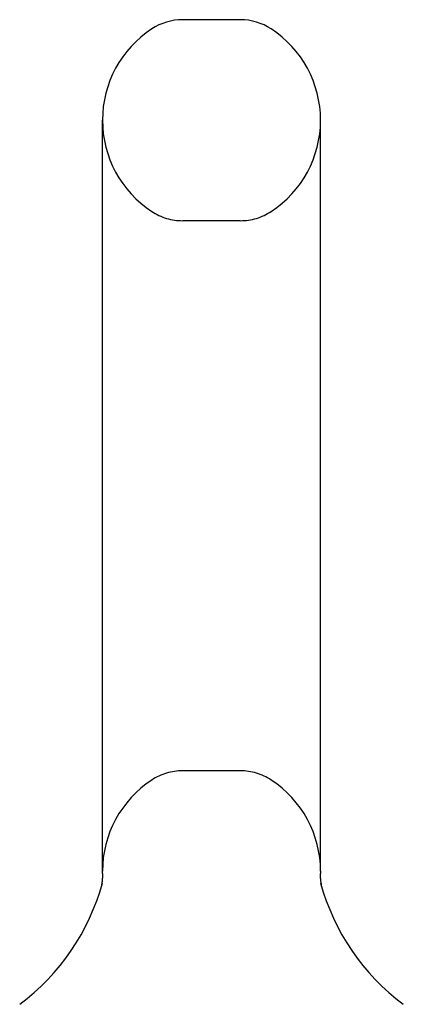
# Model space of a CAD drawing. Header units: inches. Extents: x 0 to 283, y 0 to 183.
# Tile 74 of 76: x 174.091 to 174.941, y 129.523 to 131.703. Entities that reach past the tile are written whole.
import ezdxf

# ---------------------------------------------------------------- set-up
doc = ezdxf.new("R2010")
doc.units = ezdxf.units.IN
doc.header["$LTSCALE"] = 15.583333
doc.header["$MEASUREMENT"] = 0
doc.linetypes.add('HIDDEN', pattern=[0.2, 0.1, -0.1])
doc.layers.get('0').update_dxf_attribs({"linetype": 'CONTINUOUS'})
doc.layers.add('DEFAULT_2', color=8, linetype='HIDDEN')

msp = doc.modelspace()

# ---------------------------------------------------------------- linework, layer by layer
at = {"color": 7, "linetype": 'Continuous'}
for p, q in [((174.5795, 131.7025), (174.452, 131.7025)), ((174.2743, 129.817), (174.2743, 131.48)), ((174.7573, 129.817), (174.7573, 131.48)), ((174.2738, 129.7982), (174.2737, 129.7971)), ((174.2739, 129.7994), (174.2738, 129.7985)), ((174.2739, 129.7988), (174.2738, 129.7981)), ((174.274, 129.8001), (174.2739, 129.799)), ((174.2741, 129.802), (174.274, 129.8009)), ((174.2741, 129.8014), (174.274, 129.8005)), ((174.274, 129.8007), (174.274, 129.8)), ((174.2742, 129.804), (174.2741, 129.8029)), ((174.2742, 129.8034), (174.2741, 129.8024)), ((174.2741, 129.8027), (174.2741, 129.8019)), ((174.2743, 129.8061), (174.2742, 129.805)), ((174.2743, 129.8054), (174.2742, 129.8045)), ((174.2742, 129.8047), (174.2742, 129.804)), ((174.2743, 129.8123), (174.2743, 129.817)), ((174.2743, 129.8123), (174.2743, 129.8113)), ((174.2743, 129.8116), (174.2743, 129.8105)), ((174.2743, 129.8111), (174.2743, 129.8105)), ((174.2743, 129.8105), (174.2743, 129.8097)), ((174.2743, 129.8099), (174.2743, 129.809)), ((174.2743, 129.8088), (174.2743, 129.8082)), ((174.2743, 129.8077), (174.2743, 129.8066)), ((174.2743, 129.8068), (174.2743, 129.8061)), ((174.7573, 129.817), (174.7572, 129.8123)), ((174.7572, 129.8114), (174.7572, 129.8123)), ((174.7572, 129.8121), (174.7572, 129.8123)), ((174.7572, 129.8068), (174.7572, 129.8075)), ((174.7573, 129.8037), (174.7573, 129.8044)), ((174.7574, 129.8031), (174.7573, 129.8038)), ((174.7574, 129.8025), (174.7574, 129.8032)), ((174.7574, 129.8019), (174.7574, 129.8026)), ((174.7575, 129.8014), (174.7574, 129.802)), ((174.7575, 129.8008), (174.7575, 129.8014)), ((174.7576, 129.8002), (174.7575, 129.8008)), ((174.7576, 129.7996), (174.7576, 129.8003)), ((174.7577, 129.7991), (174.7576, 129.7997)), ((174.7577, 129.7985), (174.7577, 129.7991)), ((174.7578, 129.798), (174.7577, 129.7986)), ((174.7579, 129.7969), (174.7578, 129.798)), ((174.2722, 129.7866), (174.272, 129.7859)), ((174.2723, 129.7874), (174.2721, 129.7864)), ((174.2725, 129.7882), (174.2723, 129.7874)), ((174.2726, 129.789), (174.2724, 129.788)), ((174.2727, 129.7898), (174.2726, 129.789)), ((174.2729, 129.7906), (174.2727, 129.7898)), ((174.2728, 129.7901), (174.2727, 129.7895)), ((174.2729, 129.7912), (174.2728, 129.7902)), ((174.273, 129.7917), (174.2729, 129.791)), ((174.2732, 129.7928), (174.273, 129.7918)), ((174.2731, 129.7923), (174.273, 129.7914)), ((174.2733, 129.794), (174.2732, 129.7931)), ((174.2733, 129.7934), (174.2732, 129.7927)), ((174.2734, 129.7946), (174.2733, 129.7936)), ((174.2735, 129.7958), (174.2734, 129.7949)), ((174.2735, 129.7952), (174.2734, 129.7944)), ((174.2736, 129.7964), (174.2735, 129.7953)), ((174.2737, 129.7976), (174.2736, 129.7967)), ((174.2737, 129.797), (174.2736, 129.7962)), ((174.7579, 129.7963), (174.7578, 129.7974)), ((174.758, 129.7953), (174.7579, 129.7964)), ((174.7581, 129.7948), (174.758, 129.7958)), ((174.7582, 129.7942), (174.7581, 129.7948)), ((174.7583, 129.7933), (174.7582, 129.7943)), ((174.7584, 129.7927), (174.7582, 129.7937)), ((174.7585, 129.7918), (174.7584, 129.7928)), ((174.7586, 129.7912), (174.7584, 129.7922)), ((174.7587, 129.7903), (174.7586, 129.7913)), ((174.7588, 129.7898), (174.7587, 129.7907)), ((174.759, 129.7889), (174.7588, 129.7898)), ((174.7591, 129.7884), (174.7589, 129.7893)), ((174.7592, 129.7874), (174.759, 129.7884)), ((174.7594, 129.7865), (174.7592, 129.7875)), ((174.7595, 129.7859), (174.7594, 129.7866)), ((174.2687, 129.7728), (174.2685, 129.7721)), ((174.763, 129.7721), (174.7627, 129.773))]:
    msp.add_line(p, q, dxfattribs=at)
for points in [[(174.2743, 129.8093), (174.2743, 129.8083), (174.2743, 129.8075)], [(174.7573, 129.8043), (174.7573, 129.8049), (174.7573, 129.8056), (174.7572, 129.8062), (174.7572, 129.8068), (174.7572, 129.8075), (174.7572, 129.8081), (174.7572, 129.8088), (174.7572, 129.8094), (174.7572, 129.8101), (174.7572, 129.8107), (174.7572, 129.8114)], [(174.7572, 129.8081), (174.7572, 129.8088), (174.7572, 129.8094), (174.7572, 129.8101), (174.7572, 129.8108), (174.7572, 129.8114)]]:
    msp.add_lwpolyline(points, dxfattribs=at)
for centre, radius, start, end in [((174.452, 131.5775), 0.125, 90, 123.1848), ((174.5795, 131.5775), 0.125, 56.8152, 90), ((174.5158, 131.48), 0.2415, 123.1848, 180), ((174.5158, 131.48), 0.2415, 0, 56.8152), ((173.7919, 129.9232), 0.5, 306.7414, 344.6791), ((175.2396, 129.9232), 0.5, 195.3209, 233.2586)]:
    msp.add_arc(centre, radius, start, end, dxfattribs=at)
at = {"layer": 'DEFAULT_2', "color": 8, "linetype": 'HIDDEN'}
for p, q in [((174.5795, 131.2575), (174.452, 131.2575)), ((174.5795, 130.0395), (174.452, 130.0395)), ((174.2685, 129.772), (174.2685, 129.7722)), ((174.2685, 129.7721), (174.2685, 129.7721)), ((174.2685, 129.772), (174.2685, 129.7721)), ((174.2688, 129.7731), (174.2687, 129.7728)), ((174.763, 129.7721), (174.763, 129.772))]:
    msp.add_line(p, q, dxfattribs=at)
for centre, radius, start, end in [((174.5158, 131.48), 0.2415, 180, 236.8152), ((174.5158, 131.48), 0.2415, 303.1848, 360), ((174.452, 131.3825), 0.125, 236.8152, 270), ((174.5795, 131.3825), 0.125, 270, 303.1848), ((174.452, 129.9145), 0.125, 90, 123.1848), ((174.5795, 129.9145), 0.125, 56.8152, 90), ((174.5158, 129.817), 0.2415, 123.1848, 180), ((174.5158, 129.817), 0.2415, 0, 56.8152)]:
    msp.add_arc(centre, radius, start, end, dxfattribs=at)

doc.saveas('drawing.dxf')
